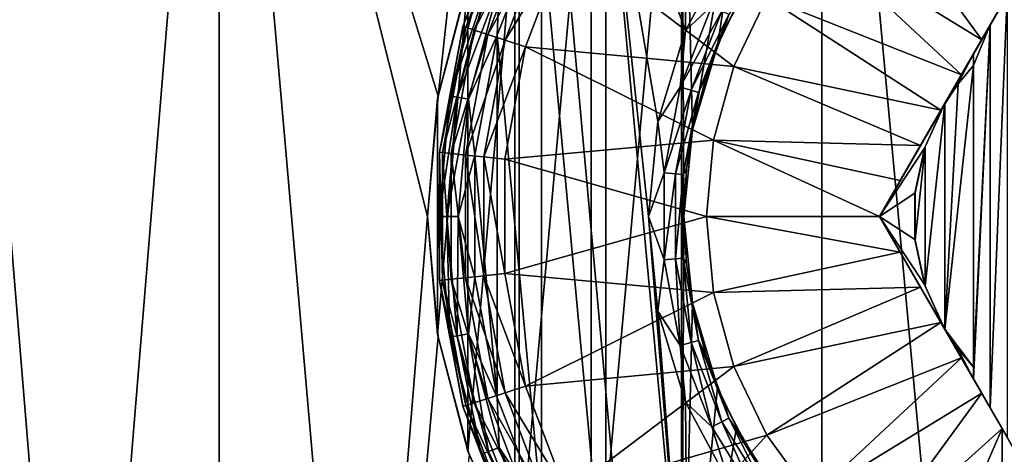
# Model space of a CAD drawing. Header units: metres. Extents: x -128 to 173, y -23 to 79.
# Tile 27 of 129: x -82.81 to -77.24, y 61.75 to 64.21. Entities that reach past the tile are written whole.
import ezdxf

# ---------------------------------------------------------------- set-up
doc = ezdxf.new("R2010")
doc.units = ezdxf.units.M
doc.layers.add('solid_ORA_153_SW0001', color=7, linetype='CONTINUOUS')

msp = doc.modelspace()

# ---------------------------------------------------------------- linework, layer by layer
at = {"layer": 'solid_ORA_153_SW0001'}
for points in [[(-81.679214, 67.800003, -11.923745), (-81.67923, 48.599998, -11.923741), (-83.254608, 48.599998, -11.107442)], [(-81.679214, 67.800003, -11.923745), (-83.254608, 48.599998, -11.107442), (-83.254601, 67.800003, -11.107444)], [(-83.254601, 67.800003, 11.107444), (-83.254608, 48.599998, 11.107442), (-81.67923, 48.599998, 11.923741)], [(-83.254601, 67.800003, 11.107444), (-81.67923, 48.599998, 11.923741), (-81.679214, 67.800003, 11.923745)], [(-81.679214, 67.800003, -11.923745), (-80.5, 63.099998, -12.369317), (-81.67923, 48.599998, -11.923741)], [(-81.679214, 67.800003, 11.923745), (-81.67923, 48.599998, 11.923741), (-80.007362, 48.599998, 12.517922)], [(-81.679214, 67.800003, 11.923745), (-80.007362, 48.599998, 12.517922), (-80.007347, 67.800003, 12.517927)], [(-81.679214, 67.800003, -11.923745), (-80.441498, 63.781628, -12.388083), (-80.5, 63.099998, -12.369317)], [(-80.007347, 67.800003, -12.517927), (-80.441498, 63.781628, -12.388083), (-81.679214, 67.800003, -11.923745)], [(-80.007347, 67.800003, -12.517927), (-80.265656, 64.44902, -12.442662), (-80.441498, 63.781628, -12.388083)], [(-80.007347, 67.800003, 12.517927), (-80.007362, 48.599998, 12.517922), (-78.270172, 48.599998, 12.878917)], [(-80.007347, 67.800003, 12.517927), (-78.270172, 48.599998, 12.878917), (-78.270149, 67.800003, 12.87892)], [(-78.270149, 67.800003, 12.87892), (-78.270172, 48.599998, 12.878917), (-76.5, 48.599998, 13)], [(-78.270149, 67.800003, 12.87892), (-76.5, 48.599998, 13), (-76.5, 67.800003, 13)], [(-79.002388, 63.590481, -9.209824), (-79.064568, 66.169685, -9.192701), (-78.476784, 66.5774, -9.336761)], [(-79.002388, 63.590481, -9.209824), (-78.476784, 66.5774, -9.336761), (-78.859741, 64.066498, -9.247399)], [(-78.859741, 64.066498, -9.247399), (-78.476784, 66.5774, -9.336761), (-78.753319, 64.293747, -9.273906)], [(-79.064568, 66.169685, -9.192701), (-79.064568, 60.030312, -9.192701), (-79.57486, 60.54163, -9.034823)], [(-79.064568, 66.169685, -9.192701), (-79.57486, 60.54163, -9.034823), (-79.57486, 65.658371, -9.034823)], [(-79.050003, 63.099998, -9.196754), (-79.064568, 60.030312, -9.192701), (-79.064568, 66.169685, -9.192701)], [(-79.050003, 63.099998, -9.196754), (-79.064568, 66.169685, -9.192701), (-79.002388, 63.590481, -9.209824)], [(-79.040596, 64.152557, -10.7), (-79.025726, 65.871857, -10.7), (-79.492165, 65.360405, -10.7)], [(-79.040596, 64.152557, -10.7), (-78.786377, 64.628059, -10.7), (-79.025726, 65.871857, -10.7)], [(-79.57486, 65.658371, -9.034823), (-79.57486, 60.54163, -9.034823), (-79.982162, 61.131618, -8.885792)], [(-79.57486, 65.658371, -9.034823), (-79.982162, 61.131618, -8.885792), (-79.982162, 65.068382, -8.885792)], [(-79.492165, 65.360405, -10.7), (-79.856651, 64.771942, -10.7), (-79.492172, 60.839603, -10.7)], [(-79.492165, 65.360405, -10.7), (-79.492172, 60.839603, -10.7), (-79.025734, 60.328152, -10.7)], [(-79.25, 63.099998, -10.7), (-79.492165, 65.360405, -10.7), (-79.025734, 60.328152, -10.7)], [(-79.197144, 63.636593, -10.7), (-79.040596, 64.152557, -10.7), (-79.492165, 65.360405, -10.7)], [(-79.25, 63.099998, -10.7), (-79.197144, 63.636593, -10.7), (-79.492165, 65.360405, -10.7)], [(-79.982162, 65.068382, -8.885792), (-79.982162, 61.131618, -8.885792), (-80.272293, 61.769665, -8.76656)], [(-79.982162, 65.068382, -8.885792), (-80.272293, 61.769665, -8.76656), (-80.272293, 64.430336, -8.76656)], [(-77.365913, 64.100197, -12.937353), (-78.327171, 64.690567, -12.788819), (-78.014648, 64.990585, -12.788819)], [(-77.25, 64.300964, -12.928216), (-77.365913, 64.100197, -12.937353), (-78.014648, 64.990585, -12.788819)], [(-80.039543, 64.853317, -12.051724), (-80.300552, 64.176231, -12.051724), (-80.29921, 64.180969, -10.9)], [(-80.024696, 64.844719, -12.181459), (-80.300552, 64.176231, -12.051724), (-80.039543, 64.853317, -12.051724)], [(-80.284264, 64.170921, -12.181459), (-80.300552, 64.176231, -12.051724), (-80.024696, 64.844719, -12.181459)], [(-80.039543, 64.853317, -12.051724), (-80.29921, 64.180969, -10.9), (-80.035896, 64.860664, -10.9)], [(-80.197533, 64.445793, -10.823608), (-80.035896, 64.860664, -10.9), (-80.29921, 64.180969, -10.9)], [(-80.284264, 64.170921, -12.181459), (-80.024696, 64.844719, -12.181459), (-79.981094, 64.819496, -12.302423)], [(-80.284264, 64.170921, -12.181459), (-79.981094, 64.819496, -12.302423), (-80.236427, 64.15535, -12.302423)], [(-80.236427, 64.15535, -12.302423), (-79.981094, 64.819496, -12.302423), (-79.91172, 64.779373, -12.406178)], [(-80.236427, 64.15535, -12.302423), (-79.91172, 64.779373, -12.406178), (-80.160332, 64.130585, -12.406178)], [(-80.160332, 64.130585, -12.406178), (-79.91172, 64.779373, -12.406178), (-79.82135, 64.727104, -12.485606)], [(-80.160332, 64.130585, -12.406178), (-79.82135, 64.727104, -12.485606), (-80.061203, 64.09832, -12.485606)], [(-79.856651, 64.771942, -10.7), (-80.106766, 64.126511, -10.7), (-79.856659, 61.428066, -10.7)], [(-80.095772, 64.408752, -10.715224), (-80.106766, 64.126511, -10.7), (-79.856651, 64.771942, -10.7)], [(-80.061203, 64.09832, -12.485606), (-79.82135, 64.727104, -12.485606), (-79.716599, 64.666512, -12.535121)], [(-79.856651, 64.771942, -10.7), (-79.856659, 61.428066, -10.7), (-79.492172, 60.839603, -10.7)], [(-77.480789, 63.901226, -12.9426), (-78.581261, 64.339684, -12.788819), (-78.327171, 64.690567, -12.788819)], [(-77.365913, 64.100197, -12.937353), (-77.480789, 63.901226, -12.9426), (-78.327171, 64.690567, -12.788819)], [(-80.061203, 64.09832, -12.485606), (-79.716599, 64.666512, -12.535121), (-79.94632, 64.060928, -12.535121)], [(-78.768791, 63.94915, -12.788819), (-79.94632, 64.060928, -12.535121), (-79.716599, 64.666512, -12.535121)], [(-78.581261, 64.339684, -12.788819), (-78.768791, 63.94915, -12.788819), (-79.716599, 64.666512, -12.535121)], [(-78.893188, 64.291664, -10.684776), (-78.786377, 64.628059, -10.7), (-79.040596, 64.152557, -10.7)], [(-80.272293, 64.430336, -8.76656), (-80.441498, 63.781628, -12.388083), (-80.265656, 64.44902, -12.442662)], [(-80.197533, 64.445793, -10.823608), (-80.29921, 64.180969, -10.9), (-80.375053, 63.783276, -10.823608)], [(-80.197533, 64.445793, -10.823608), (-80.375053, 63.783276, -10.823608), (-80.156792, 64.430962, -10.758635)], [(-80.272293, 64.430336, -8.76656), (-80.272293, 61.769665, -8.76656), (-80.443657, 62.430992, -8.69082)], [(-80.272293, 64.430336, -8.76656), (-80.443657, 62.430992, -8.69082), (-80.443657, 63.769009, -8.69082)], [(-80.272293, 64.430336, -8.76656), (-80.443657, 63.769009, -8.69082), (-80.441498, 63.781628, -12.388083)], [(-80.375053, 63.783276, -10.823608), (-80.332359, 63.775749, -10.758635), (-80.156792, 64.430962, -10.758635)], [(-80.156792, 64.430962, -10.758635), (-80.332359, 63.775749, -10.758635), (-80.095772, 64.408752, -10.715224)], [(-80.332359, 63.775749, -10.758635), (-80.268402, 63.764473, -10.715224), (-80.095772, 64.408752, -10.715224)], [(-80.095772, 64.408752, -10.715224), (-80.268402, 63.764473, -10.715224), (-80.106766, 64.126511, -10.7)], [(-78.753319, 64.293747, -9.273906), (-78.708366, 64.375, -10.5), (-78.829544, 64.137177, -10.5)], [(-78.796242, 64.243393, -10.576391), (-78.829544, 64.137177, -10.5), (-78.708366, 64.375, -10.5)], [(-77.596344, 63.70108, -12.944057), (-78.768791, 63.94915, -12.788819), (-78.581261, 64.339684, -12.788819)], [(-77.480789, 63.901226, -12.9426), (-77.596344, 63.70108, -12.944057), (-78.581261, 64.339684, -12.788819)], [(-77.25, 64.300964, -11.5), (-77.221687, 64.349998, -9.516404), (-77.943375, 63.099998, -12.925397)], [(-77.317223, 64.184532, -9.508677), (-77.943375, 63.099998, -12.925397), (-77.221687, 64.349998, -9.516404)], [(-77.317223, 62.015465, -9.508677), (-77.317223, 64.184532, -9.508677), (-77.221687, 64.349998, -9.516404)], [(-77.317223, 62.015465, -9.508677), (-77.221687, 64.349998, -9.516404), (-77.221687, 61.849998, -9.516404)], [(-78.893188, 64.291664, -10.684776), (-79.040596, 64.152557, -10.7), (-79.071404, 63.831627, -10.684776)], [(-78.893188, 64.291664, -10.684776), (-79.071404, 63.831627, -10.684776), (-78.835052, 64.262718, -10.641366)], [(-78.859741, 64.066498, -9.247399), (-78.753319, 64.293747, -9.273906), (-78.829544, 64.137177, -10.5)], [(-77.25, 64.300964, -12.928216), (-77.943375, 63.099998, -12.925397), (-77.826584, 63.302292, -12.93554)], [(-77.25, 64.300964, -11.5), (-77.943375, 63.099998, -12.925397), (-77.25, 64.300964, -12.928216)], [(-77.25, 64.300964, -12.928216), (-77.826584, 63.302292, -12.93554), (-77.365913, 64.100197, -12.937353)], [(-79.071404, 63.831627, -10.684776), (-79.008942, 63.813858, -10.641366), (-78.835052, 64.262718, -10.641366)], [(-78.835052, 64.262718, -10.641366), (-79.008942, 63.813858, -10.641366), (-78.796242, 64.243393, -10.576391)], [(-79.008942, 63.813858, -10.641366), (-78.967239, 63.801991, -10.576391), (-78.796242, 64.243393, -10.576391)], [(-78.796242, 64.243393, -10.576391), (-78.967239, 63.801991, -10.576391), (-78.829544, 64.137177, -10.5)], [(-80.300552, 64.176231, -12.051724), (-80.433304, 63.462826, -12.051724), (-80.433151, 63.464458, -10.9)], [(-80.284264, 64.170921, -12.181459), (-80.433304, 63.462826, -12.051724), (-80.300552, 64.176231, -12.051724)], [(-80.416267, 63.461029, -12.181459), (-80.433304, 63.462826, -12.051724), (-80.284264, 64.170921, -12.181459)], [(-80.300552, 64.176231, -12.051724), (-80.433151, 63.464458, -10.9), (-80.29921, 64.180969, -10.9)], [(-80.375053, 63.783276, -10.823608), (-80.29921, 64.180969, -10.9), (-80.433151, 63.464458, -10.9)], [(-80.416267, 63.461029, -12.181459), (-80.284264, 64.170921, -12.181459), (-80.236427, 64.15535, -12.302423)], [(-77.317223, 64.184532, -9.508677), (-77.412567, 64.019386, -9.5), (-77.943375, 63.099998, -12.925397)], [(-77.317223, 64.184532, -9.508677), (-77.412567, 62.245762, -9.5), (-77.412567, 63.954239, -9.5)], [(-77.317223, 64.184532, -9.508677), (-77.412567, 63.954239, -9.5), (-77.412567, 64.019386, -9.5)], [(-77.412567, 62.180611, -9.5), (-77.412567, 62.245762, -9.5), (-77.317223, 64.184532, -9.508677)], [(-77.412567, 62.180611, -9.5), (-77.317223, 64.184532, -9.508677), (-77.317223, 62.015465, -9.508677)], [(-80.416267, 63.461029, -12.181459), (-80.236427, 64.15535, -12.302423), (-80.366272, 63.455769, -12.302423)], [(-80.366272, 63.455769, -12.302423), (-80.236427, 64.15535, -12.302423), (-80.160332, 64.130585, -12.406178)], [(-80.366272, 63.455769, -12.302423), (-80.160332, 64.130585, -12.406178), (-80.286751, 63.447395, -12.406178)], [(-80.286751, 63.447395, -12.406178), (-80.160332, 64.130585, -12.406178), (-80.061203, 64.09832, -12.485606)], [(-80.268402, 63.764473, -10.715224), (-80.233994, 63.446106, -10.7), (-80.106766, 64.126511, -10.7)], [(-80.106766, 64.126511, -10.7), (-80.233994, 63.446106, -10.7), (-80.106766, 62.073498, -10.7)], [(-80.106766, 64.126511, -10.7), (-80.106766, 62.073498, -10.7), (-79.856659, 61.428066, -10.7)], [(-79.071404, 63.831627, -10.684776), (-79.040596, 64.152557, -10.7), (-79.197144, 63.636593, -10.7)], [(-78.967239, 63.801991, -10.576391), (-78.925194, 63.887993, -10.5), (-78.829544, 64.137177, -10.5)], [(-78.859741, 64.066498, -9.247399), (-78.829544, 64.137177, -10.5), (-78.925194, 63.887993, -10.5)], [(-80.286751, 63.447395, -12.406178), (-80.061203, 64.09832, -12.485606), (-80.183151, 63.436489, -12.485606)], [(-80.183151, 63.436489, -12.485606), (-80.061203, 64.09832, -12.485606), (-79.94632, 64.060928, -12.535121)], [(-80.183151, 63.436489, -12.485606), (-79.94632, 64.060928, -12.535121), (-80.063087, 63.423847, -12.535121)], [(-78.883759, 63.53146, -12.788819), (-80.063087, 63.423847, -12.535121), (-79.94632, 64.060928, -12.535121)], [(-78.768791, 63.94915, -12.788819), (-78.883759, 63.53146, -12.788819), (-79.94632, 64.060928, -12.535121)], [(-79.002388, 63.590481, -9.209824), (-78.859741, 64.066498, -9.247399), (-78.994278, 63.630173, -10.5)], [(-78.859741, 64.066498, -9.247399), (-78.925194, 63.887993, -10.5), (-78.994278, 63.630173, -10.5)], [(-77.365913, 64.100197, -12.937353), (-77.826584, 63.302292, -12.93554), (-77.711746, 63.50119, -12.941689)], [(-77.365913, 64.100197, -12.937353), (-77.711746, 63.50119, -12.941689), (-77.480789, 63.901226, -12.9426)], [(-77.412567, 64.019386, -9.5), (-77.582535, 63.724998, -9.5), (-77.943375, 63.099998, -12.925397)], [(-77.412567, 64.019386, -9.5), (-77.504097, 63.844505, -9.5), (-77.582535, 63.724998, -9.5)], [(-77.412567, 64.019386, -9.5), (-77.412567, 63.954239, -9.5), (-77.504097, 63.844505, -9.5)], [(-77.711746, 63.50119, -12.941689), (-78.883759, 63.53146, -12.788819), (-78.768791, 63.94915, -12.788819)], [(-77.596344, 63.70108, -12.944057), (-77.711746, 63.50119, -12.941689), (-78.768791, 63.94915, -12.788819)], [(-77.574135, 62.460674, -9.483091), (-77.412567, 63.954239, -9.5), (-77.412567, 62.245762, -9.5)], [(-77.499519, 63.850639, -9.491245), (-77.412567, 63.954239, -9.5), (-77.574135, 62.460674, -9.483091)], [(-77.499519, 63.850639, -9.491245), (-77.504097, 63.844505, -9.5), (-77.412567, 63.954239, -9.5)], [(-77.480789, 63.901226, -12.9426), (-77.711746, 63.50119, -12.941689), (-77.596344, 63.70108, -12.944057)], [(-78.967239, 63.801991, -10.576391), (-78.994278, 63.630173, -10.5), (-78.925194, 63.887993, -10.5)], [(-77.574509, 63.738701, -9.483048), (-77.582535, 63.724998, -9.5), (-77.504097, 63.844505, -9.5)], [(-77.499519, 63.850639, -9.491245), (-77.574509, 63.738701, -9.483048), (-77.504097, 63.844505, -9.5)], [(-77.499519, 63.850639, -9.491245), (-77.574135, 62.460674, -9.483091), (-77.574509, 63.738701, -9.483048)], [(-80.441498, 63.781628, -12.388083), (-80.5, 63.099998, -8.665031), (-80.5, 63.099998, -12.369317)], [(-80.443657, 63.769009, -8.69082), (-80.5, 63.099998, -8.665031), (-80.441498, 63.781628, -12.388083)], [(-80.375053, 63.783276, -10.823608), (-80.433151, 63.464458, -10.9), (-80.434837, 63.099998, -10.823608)], [(-80.375053, 63.783276, -10.823608), (-80.434837, 63.099998, -10.823608), (-80.332359, 63.775749, -10.758635)], [(-79.071404, 63.831627, -10.684776), (-79.197144, 63.636593, -10.7), (-79.162056, 63.346676, -10.684776)], [(-79.071404, 63.831627, -10.684776), (-79.162056, 63.346676, -10.684776), (-79.008942, 63.813858, -10.641366)], [(-79.162056, 63.346676, -10.684776), (-79.097397, 63.340683, -10.641366), (-79.008942, 63.813858, -10.641366)], [(-79.008942, 63.813858, -10.641366), (-79.097397, 63.340683, -10.641366), (-78.967239, 63.801991, -10.576391)], [(-79.097397, 63.340683, -10.641366), (-79.054222, 63.336685, -10.576391), (-78.967239, 63.801991, -10.576391)], [(-78.967239, 63.801991, -10.576391), (-79.054222, 63.336685, -10.576391), (-78.994278, 63.630173, -10.5)], [(-80.443657, 63.769009, -8.69082), (-80.443657, 62.430992, -8.69082), (-80.5, 63.099998, -8.665031)], [(-80.434837, 63.099998, -10.823608), (-80.391479, 63.099998, -10.758635), (-80.332359, 63.775749, -10.758635)], [(-80.332359, 63.775749, -10.758635), (-80.391479, 63.099998, -10.758635), (-80.268402, 63.764473, -10.715224)], [(-80.391479, 63.099998, -10.758635), (-80.326538, 63.099998, -10.715224), (-80.268402, 63.764473, -10.715224)], [(-80.268402, 63.764473, -10.715224), (-80.326538, 63.099998, -10.715224), (-80.233994, 63.446106, -10.7)], [(-77.943375, 63.099998, -9.5), (-77.943375, 63.099998, -12.925397), (-77.582535, 63.724998, -9.5)], [(-77.943375, 63.099998, -9.5), (-77.582535, 63.724998, -9.5), (-77.68882, 63.486282, -9.5)], [(-77.686043, 63.494728, -9.469746), (-77.68882, 63.486282, -9.5), (-77.582535, 63.724998, -9.5)], [(-77.574509, 63.738701, -9.483048), (-77.686043, 63.494728, -9.469746), (-77.582535, 63.724998, -9.5)], [(-77.574509, 63.738701, -9.483048), (-77.685814, 62.70459, -9.469774), (-77.686043, 63.494728, -9.469746)], [(-77.574509, 63.738701, -9.483048), (-77.574135, 62.460674, -9.483091), (-77.685814, 62.70459, -9.469774)], [(-79.162056, 63.346676, -10.684776), (-79.197144, 63.636593, -10.7), (-79.25, 63.099998, -10.7)], [(-79.054222, 63.336685, -10.576391), (-79.036034, 63.366547, -10.5), (-78.994278, 63.630173, -10.5)], [(-79.002388, 63.590481, -9.209824), (-78.994278, 63.630173, -10.5), (-79.036034, 63.366547, -10.5)], [(-79.002388, 63.590481, -9.209824), (-79.036034, 63.366547, -10.5), (-79.050003, 63.099998, -10.5)], [(-79.050003, 63.099998, -9.196754), (-79.002388, 63.590481, -9.209824), (-79.050003, 63.099998, -10.5)], [(-78.883759, 63.53146, -12.788819), (-78.922493, 63.099972, -12.788819), (-80.063087, 63.423847, -12.535121)], [(-77.943375, 63.099998, -12.925397), (-78.922493, 63.099972, -12.788819), (-78.883759, 63.53146, -12.788819)], [(-77.826584, 63.302292, -12.93554), (-77.943375, 63.099998, -12.925397), (-78.883759, 63.53146, -12.788819)], [(-77.711746, 63.50119, -12.941689), (-77.826584, 63.302292, -12.93554), (-78.883759, 63.53146, -12.788819)], [(-80.434837, 63.099998, -10.823608), (-80.433151, 63.464458, -10.9), (-80.433151, 62.735538, -10.9)], [(-80.433304, 62.737175, -12.051724), (-80.433151, 62.735538, -10.9), (-80.433151, 63.464458, -10.9)], [(-80.433304, 63.462826, -12.051724), (-80.433304, 62.737175, -12.051724), (-80.433151, 63.464458, -10.9)], [(-80.416267, 62.738968, -12.181459), (-80.433304, 62.737175, -12.051724), (-80.433304, 63.462826, -12.051724)], [(-80.416267, 62.738968, -12.181459), (-80.433304, 63.462826, -12.051724), (-80.416267, 63.461029, -12.181459)], [(-80.416267, 63.461029, -12.181459), (-80.366272, 63.455769, -12.302423), (-80.366272, 62.744232, -12.302423)], [(-80.416267, 62.738968, -12.181459), (-80.416267, 63.461029, -12.181459), (-80.366272, 62.744232, -12.302423)], [(-80.366272, 63.455769, -12.302423), (-80.286751, 63.447395, -12.406178), (-80.286751, 62.752605, -12.406178)], [(-80.366272, 62.744232, -12.302423), (-80.366272, 63.455769, -12.302423), (-80.286751, 62.752605, -12.406178)], [(-80.326538, 63.099998, -10.715224), (-80.233994, 62.753906, -10.7), (-80.233994, 63.446106, -10.7)], [(-80.286751, 63.447395, -12.406178), (-80.183151, 63.436489, -12.485606), (-80.183151, 62.763512, -12.485606)], [(-80.286751, 62.752605, -12.406178), (-80.286751, 63.447395, -12.406178), (-80.183151, 62.763512, -12.485606)], [(-80.233994, 63.446106, -10.7), (-80.233994, 62.753906, -10.7), (-80.106766, 62.073498, -10.7)], [(-77.943375, 63.099998, -9.5), (-77.68882, 63.486282, -9.5), (-77.743149, 63.230659, -9.5)], [(-77.742874, 63.233273, -9.462455), (-77.743149, 63.230659, -9.5), (-77.68882, 63.486282, -9.5)], [(-77.686043, 63.494728, -9.469746), (-77.742874, 63.233273, -9.462455), (-77.68882, 63.486282, -9.5)], [(-77.686043, 63.494728, -9.469746), (-77.742798, 62.966022, -9.462464), (-77.742874, 63.233273, -9.462455)], [(-77.686043, 63.494728, -9.469746), (-77.685814, 62.70459, -9.469774), (-77.742798, 62.966022, -9.462464)], [(-80.183151, 63.436489, -12.485606), (-80.063087, 63.423847, -12.535121), (-80.063087, 62.776154, -12.535121)], [(-80.183151, 62.763512, -12.485606), (-80.183151, 63.436489, -12.485606), (-80.063087, 62.776154, -12.535121)], [(-78.922493, 63.099972, -12.788819), (-80.063087, 62.776154, -12.535121), (-80.063087, 63.423847, -12.535121)], [(-79.162056, 63.346676, -10.684776), (-79.25, 63.099998, -10.7), (-79.162056, 62.853325, -10.684776)], [(-79.162056, 63.346676, -10.684776), (-79.162056, 62.853325, -10.684776), (-79.097397, 63.340683, -10.641366)], [(-79.162056, 62.853325, -10.684776), (-79.097397, 62.859314, -10.641366), (-79.097397, 63.340683, -10.641366)], [(-79.097397, 63.340683, -10.641366), (-79.097397, 62.859314, -10.641366), (-79.054222, 63.336685, -10.576391)], [(-79.097397, 62.859314, -10.641366), (-79.054222, 62.863316, -10.576391), (-79.054222, 63.336685, -10.576391)], [(-79.054222, 63.336685, -10.576391), (-79.050003, 63.099998, -10.5), (-79.036034, 63.366547, -10.5)], [(-79.054222, 63.336685, -10.576391), (-79.054222, 62.863316, -10.576391), (-79.050003, 63.099998, -10.5)], [(-77.943375, 63.099998, -9.5), (-77.743149, 63.230659, -9.5), (-77.743149, 62.969337, -9.5)], [(-77.742874, 63.233273, -9.462455), (-77.742798, 62.966022, -9.462464), (-77.743149, 63.230659, -9.5)], [(-77.742798, 62.966022, -9.462464), (-77.743149, 62.969337, -9.5), (-77.743149, 63.230659, -9.5)], [(-80.441498, 62.418373, -12.388083), (-81.67923, 48.599998, -11.923741), (-80.5, 63.099998, -12.369317)], [(-80.443657, 62.430992, -8.69082), (-80.5, 63.099998, -12.369317), (-80.5, 63.099998, -8.665031)], [(-80.443657, 62.430992, -8.69082), (-80.441498, 62.418373, -12.388083), (-80.5, 63.099998, -12.369317)], [(-80.434837, 63.099998, -10.823608), (-80.433151, 62.735538, -10.9), (-80.375053, 62.416721, -10.823608)], [(-80.434837, 63.099998, -10.823608), (-80.375053, 62.416721, -10.823608), (-80.391479, 63.099998, -10.758635)], [(-80.391479, 63.099998, -10.758635), (-80.332359, 62.424252, -10.758635), (-80.326538, 63.099998, -10.715224)], [(-80.375053, 62.416721, -10.823608), (-80.332359, 62.424252, -10.758635), (-80.391479, 63.099998, -10.758635)], [(-80.332359, 62.424252, -10.758635), (-80.268402, 62.435528, -10.715224), (-80.326538, 63.099998, -10.715224)], [(-80.326538, 63.099998, -10.715224), (-80.268402, 62.435528, -10.715224), (-80.233994, 62.753906, -10.7)], [(-78.922493, 63.099972, -12.788819), (-78.883751, 62.668484, -12.788819), (-80.063087, 62.776154, -12.535121)], [(-79.197136, 62.5634, -10.7), (-79.25, 63.099998, -10.7), (-79.025734, 60.328152, -10.7)], [(-79.162056, 62.853325, -10.684776), (-79.25, 63.099998, -10.7), (-79.197136, 62.5634, -10.7)], [(-79.002388, 62.609543, -9.209823), (-79.064568, 60.030312, -9.192701), (-79.050003, 63.099998, -9.196754)], [(-79.054222, 62.863316, -10.576391), (-79.036034, 62.833454, -10.5), (-79.050003, 63.099998, -10.5)], [(-79.050003, 63.099998, -9.196754), (-79.050003, 63.099998, -10.5), (-79.036034, 62.833454, -10.5)], [(-79.002388, 62.609543, -9.209823), (-79.050003, 63.099998, -9.196754), (-79.036034, 62.833454, -10.5)], [(-77.943375, 63.099998, -12.925397), (-77.826584, 62.897709, -12.93554), (-78.922493, 63.099972, -12.788819)], [(-77.826584, 62.897709, -12.93554), (-78.883751, 62.668484, -12.788819), (-78.922493, 63.099972, -12.788819)], [(-77.943375, 63.099998, -12.925397), (-77.25, 61.899036, -12.928216), (-77.826584, 62.897709, -12.93554)], [(-77.25, 61.899036, -11.5), (-77.25, 61.899036, -12.928216), (-77.943375, 63.099998, -12.925397)], [(-77.25, 61.899036, -11.5), (-77.943375, 63.099998, -12.925397), (-77.943375, 63.099998, -9.5)], [(-77.943375, 63.099998, -9.5), (-77.743149, 62.969337, -9.5), (-77.68882, 62.713718, -9.5)], [(-77.943375, 63.099998, -9.5), (-77.68882, 62.713718, -9.5), (-77.582535, 62.474998, -9.5)], [(-77.317223, 62.015465, -9.508677), (-77.943375, 63.099998, -9.5), (-77.582535, 62.474998, -9.5)], [(-77.221687, 61.849998, -11.5), (-77.943375, 63.099998, -9.5), (-77.221687, 61.849998, -9.516404)], [(-77.317223, 62.015465, -9.508677), (-77.221687, 61.849998, -9.516404), (-77.943375, 63.099998, -9.5)], [(-77.25, 61.899036, -11.5), (-77.943375, 63.099998, -9.5), (-77.221687, 61.849998, -11.5)], [(-77.742798, 62.966022, -9.462464), (-77.68882, 62.713718, -9.5), (-77.743149, 62.969337, -9.5)], [(-77.742798, 62.966022, -9.462464), (-77.685814, 62.70459, -9.469774), (-77.68882, 62.713718, -9.5)], [(-77.826584, 62.897709, -12.93554), (-77.711746, 62.698811, -12.941689), (-78.883751, 62.668484, -12.788819)], [(-77.826584, 62.897709, -12.93554), (-77.25, 61.899036, -12.928216), (-77.365913, 62.099804, -12.937353)], [(-77.826584, 62.897709, -12.93554), (-77.365913, 62.099804, -12.937353), (-77.711746, 62.698811, -12.941689)], [(-79.162056, 62.853325, -10.684776), (-79.197136, 62.5634, -10.7), (-79.071404, 62.368374, -10.684776)], [(-79.162056, 62.853325, -10.684776), (-79.071404, 62.368374, -10.684776), (-79.097397, 62.859314, -10.641366)], [(-79.097397, 62.859314, -10.641366), (-79.008942, 62.386143, -10.641366), (-79.054222, 62.863316, -10.576391)], [(-79.071404, 62.368374, -10.684776), (-79.008942, 62.386143, -10.641366), (-79.097397, 62.859314, -10.641366)], [(-79.054222, 62.863316, -10.576391), (-78.967239, 62.39801, -10.576391), (-79.036034, 62.833454, -10.5)], [(-79.008942, 62.386143, -10.641366), (-78.967239, 62.39801, -10.576391), (-79.054222, 62.863316, -10.576391)], [(-79.002388, 62.609543, -9.209823), (-79.036034, 62.833454, -10.5), (-78.994278, 62.569828, -10.5)], [(-78.967239, 62.39801, -10.576391), (-78.994278, 62.569828, -10.5), (-79.036034, 62.833454, -10.5)], [(-80.183151, 62.763512, -12.485606), (-80.063087, 62.776154, -12.535121), (-79.94632, 62.139072, -12.535121)], [(-78.883751, 62.668484, -12.788819), (-79.94632, 62.139072, -12.535121), (-80.063087, 62.776154, -12.535121)], [(-80.284264, 62.029076, -12.181459), (-80.433304, 62.737175, -12.051724), (-80.416267, 62.738968, -12.181459)], [(-80.433304, 62.737175, -12.051724), (-80.300552, 62.023769, -12.051724), (-80.433151, 62.735538, -10.9)], [(-80.284264, 62.029076, -12.181459), (-80.300552, 62.023769, -12.051724), (-80.433304, 62.737175, -12.051724)], [(-80.300552, 62.023769, -12.051724), (-80.29921, 62.019032, -10.9), (-80.433151, 62.735538, -10.9)], [(-80.375053, 62.416721, -10.823608), (-80.433151, 62.735538, -10.9), (-80.29921, 62.019032, -10.9)], [(-80.416267, 62.738968, -12.181459), (-80.366272, 62.744232, -12.302423), (-80.236427, 62.044647, -12.302423)], [(-80.284264, 62.029076, -12.181459), (-80.416267, 62.738968, -12.181459), (-80.236427, 62.044647, -12.302423)], [(-80.366272, 62.744232, -12.302423), (-80.286751, 62.752605, -12.406178), (-80.160332, 62.069412, -12.406178)], [(-80.236427, 62.044647, -12.302423), (-80.366272, 62.744232, -12.302423), (-80.160332, 62.069412, -12.406178)], [(-80.286751, 62.752605, -12.406178), (-80.183151, 62.763512, -12.485606), (-80.061203, 62.101677, -12.485606)], [(-80.160332, 62.069412, -12.406178), (-80.286751, 62.752605, -12.406178), (-80.061203, 62.101677, -12.485606)], [(-80.268402, 62.435528, -10.715224), (-80.106766, 62.073498, -10.7), (-80.233994, 62.753906, -10.7)], [(-80.061203, 62.101677, -12.485606), (-80.183151, 62.763512, -12.485606), (-79.94632, 62.139072, -12.535121)], [(-78.883751, 62.668484, -12.788819), (-78.768768, 62.250793, -12.788819), (-79.94632, 62.139072, -12.535121)], [(-77.711746, 62.698811, -12.941689), (-78.768768, 62.250793, -12.788819), (-78.883751, 62.668484, -12.788819)], [(-77.711746, 62.698811, -12.941689), (-77.596344, 62.49892, -12.944057), (-78.768768, 62.250793, -12.788819)], [(-77.711746, 62.698811, -12.941689), (-77.365913, 62.099804, -12.937353), (-77.480789, 62.298771, -12.9426)], [(-77.711746, 62.698811, -12.941689), (-77.480789, 62.298771, -12.9426), (-77.596344, 62.49892, -12.944057)], [(-77.685814, 62.70459, -9.469774), (-77.582535, 62.474998, -9.5), (-77.68882, 62.713718, -9.5)], [(-77.685814, 62.70459, -9.469774), (-77.574135, 62.460674, -9.483091), (-77.582535, 62.474998, -9.5)], [(-78.859749, 62.133522, -9.247397), (-79.064568, 60.030312, -9.192701), (-79.002388, 62.609543, -9.209823)], [(-79.002388, 62.609543, -9.209823), (-78.994278, 62.569828, -10.5), (-78.925194, 62.312008, -10.5)], [(-78.859749, 62.133522, -9.247397), (-79.002388, 62.609543, -9.209823), (-78.925194, 62.312008, -10.5)], [(-79.040596, 62.047436, -10.7), (-79.197136, 62.5634, -10.7), (-79.025734, 60.328152, -10.7)], [(-79.071404, 62.368374, -10.684776), (-79.197136, 62.5634, -10.7), (-79.040596, 62.047436, -10.7)], [(-78.967239, 62.39801, -10.576391), (-78.925194, 62.312008, -10.5), (-78.994278, 62.569828, -10.5)], [(-77.596344, 62.49892, -12.944057), (-78.58123, 61.860268, -12.788819), (-78.768768, 62.250793, -12.788819)], [(-77.596344, 62.49892, -12.944057), (-77.480789, 62.298771, -12.9426), (-78.58123, 61.860268, -12.788819)], [(-77.574135, 62.460674, -9.483091), (-77.504097, 62.355492, -9.5), (-77.582535, 62.474998, -9.5)], [(-77.412567, 62.180611, -9.5), (-77.582535, 62.474998, -9.5), (-77.504097, 62.355492, -9.5)], [(-77.412567, 62.180611, -9.5), (-77.317223, 62.015465, -9.508677), (-77.582535, 62.474998, -9.5)], [(-77.574135, 62.460674, -9.483091), (-77.412567, 62.245762, -9.5), (-77.504097, 62.355492, -9.5)], [(-80.265656, 61.750988, -12.442662), (-81.67923, 48.599998, -11.923741), (-80.441498, 62.418373, -12.388083)], [(-80.443657, 62.430992, -8.69082), (-80.272293, 61.769665, -8.76656), (-80.441498, 62.418373, -12.388083)], [(-80.272293, 61.769665, -8.76656), (-80.265656, 61.750988, -12.442662), (-80.441498, 62.418373, -12.388083)], [(-80.375053, 62.416721, -10.823608), (-80.197533, 61.754208, -10.823608), (-80.332359, 62.424252, -10.758635)], [(-80.375053, 62.416721, -10.823608), (-80.29921, 62.019032, -10.9), (-80.197533, 61.754208, -10.823608)], [(-80.332359, 62.424252, -10.758635), (-80.156792, 61.769035, -10.758635), (-80.268402, 62.435528, -10.715224)], [(-80.197533, 61.754208, -10.823608), (-80.156792, 61.769035, -10.758635), (-80.332359, 62.424252, -10.758635)], [(-80.268402, 62.435528, -10.715224), (-80.095772, 61.791248, -10.715224), (-80.106766, 62.073498, -10.7)], [(-80.156792, 61.769035, -10.758635), (-80.095772, 61.791248, -10.715224), (-80.268402, 62.435528, -10.715224)], [(-79.071404, 62.368374, -10.684776), (-78.893188, 61.908337, -10.684776), (-79.008942, 62.386143, -10.641366)], [(-79.008942, 62.386143, -10.641366), (-78.835052, 61.937283, -10.641366), (-78.967239, 62.39801, -10.576391)], [(-78.893188, 61.908337, -10.684776), (-78.835052, 61.937283, -10.641366), (-79.008942, 62.386143, -10.641366)], [(-78.967239, 62.39801, -10.576391), (-78.796242, 61.956608, -10.576391), (-78.925194, 62.312008, -10.5)], [(-78.835052, 61.937283, -10.641366), (-78.796242, 61.956608, -10.576391), (-78.967239, 62.39801, -10.576391)], [(-79.071404, 62.368374, -10.684776), (-79.040596, 62.047436, -10.7), (-78.893188, 61.908337, -10.684776)], [(-77.412567, 62.180611, -9.5), (-77.504097, 62.355492, -9.5), (-77.412567, 62.245762, -9.5)], [(-78.859749, 62.133522, -9.247397), (-78.925194, 62.312008, -10.5), (-78.829544, 62.062824, -10.5)], [(-78.796242, 61.956608, -10.576391), (-78.829544, 62.062824, -10.5), (-78.925194, 62.312008, -10.5)], [(-77.480789, 62.298771, -12.9426), (-78.327133, 61.509388, -12.788819), (-78.58123, 61.860268, -12.788819)], [(-77.480789, 62.298771, -12.9426), (-77.365913, 62.099804, -12.937353), (-78.327133, 61.509388, -12.788819)], [(-78.768768, 62.250793, -12.788819), (-79.716599, 61.533485, -12.535121), (-79.94632, 62.139072, -12.535121)], [(-78.768768, 62.250793, -12.788819), (-78.58123, 61.860268, -12.788819), (-79.716599, 61.533485, -12.535121)], [(-80.061203, 62.101677, -12.485606), (-79.94632, 62.139072, -12.535121), (-79.716599, 61.533485, -12.535121)], [(-78.753334, 61.906273, -9.273903), (-79.064568, 60.030312, -9.192701), (-78.859749, 62.133522, -9.247397)], [(-78.753334, 61.906273, -9.273903), (-78.859749, 62.133522, -9.247397), (-78.829544, 62.062824, -10.5)], [(-80.236427, 62.044647, -12.302423), (-80.160332, 62.069412, -12.406178), (-79.91172, 61.420628, -12.406178)], [(-80.160332, 62.069412, -12.406178), (-80.061203, 62.101677, -12.485606), (-79.82135, 61.472897, -12.485606)], [(-79.91172, 61.420628, -12.406178), (-80.160332, 62.069412, -12.406178), (-79.82135, 61.472897, -12.485606)], [(-80.095772, 61.791248, -10.715224), (-79.856659, 61.428066, -10.7), (-80.106766, 62.073498, -10.7)], [(-79.82135, 61.472897, -12.485606), (-80.061203, 62.101677, -12.485606), (-79.716599, 61.533485, -12.535121)], [(-78.753334, 61.906273, -9.273903), (-78.829544, 62.062824, -10.5), (-78.708366, 61.825001, -10.5)], [(-78.796242, 61.956608, -10.576391), (-78.708366, 61.825001, -10.5), (-78.829544, 62.062824, -10.5)], [(-77.365913, 62.099804, -12.937353), (-78.014603, 61.209377, -12.788819), (-78.327133, 61.509388, -12.788819)], [(-77.365913, 62.099804, -12.937353), (-77.25, 61.899036, -12.928216), (-78.014603, 61.209377, -12.788819)], [(-80.024696, 61.355282, -12.181459), (-80.300552, 62.023769, -12.051724), (-80.284264, 62.029076, -12.181459)], [(-80.300552, 62.023769, -12.051724), (-80.039543, 61.346684, -12.051724), (-80.29921, 62.019032, -10.9)], [(-80.024696, 61.355282, -12.181459), (-80.039543, 61.346684, -12.051724), (-80.300552, 62.023769, -12.051724)], [(-80.039543, 61.346684, -12.051724), (-80.035896, 61.339336, -10.9), (-80.29921, 62.019032, -10.9)], [(-80.197533, 61.754208, -10.823608), (-80.29921, 62.019032, -10.9), (-80.035896, 61.339336, -10.9)], [(-80.284264, 62.029076, -12.181459), (-80.236427, 62.044647, -12.302423), (-79.981094, 61.380505, -12.302423)], [(-80.024696, 61.355282, -12.181459), (-80.284264, 62.029076, -12.181459), (-79.981094, 61.380505, -12.302423)], [(-79.981094, 61.380505, -12.302423), (-80.236427, 62.044647, -12.302423), (-79.91172, 61.420628, -12.406178)], [(-78.786377, 61.571934, -10.7), (-79.040596, 62.047436, -10.7), (-79.025734, 60.328152, -10.7)], [(-78.893188, 61.908337, -10.684776), (-79.040596, 62.047436, -10.7), (-78.786377, 61.571934, -10.7)], [(-78.835052, 61.937283, -10.641366), (-78.58165, 61.528015, -10.641366), (-78.796242, 61.956608, -10.576391)], [(-78.796242, 61.956608, -10.576391), (-78.547043, 61.554142, -10.576391), (-78.708366, 61.825001, -10.5)], [(-78.58165, 61.528015, -10.641366), (-78.547043, 61.554142, -10.576391), (-78.796242, 61.956608, -10.576391)], [(-78.624306, 61.689388, -9.304306), (-79.064568, 60.030312, -9.192701), (-78.753334, 61.906273, -9.273903)], [(-78.893188, 61.908337, -10.684776), (-78.633469, 61.48888, -10.684776), (-78.835052, 61.937283, -10.641366)], [(-78.893188, 61.908337, -10.684776), (-78.786377, 61.571934, -10.7), (-78.633469, 61.48888, -10.684776)], [(-78.633469, 61.48888, -10.684776), (-78.58165, 61.528015, -10.641366), (-78.835052, 61.937283, -10.641366)], [(-78.624306, 61.689388, -9.304306), (-78.753334, 61.906273, -9.273903), (-78.708366, 61.825001, -10.5)], [(-77.25, 61.899036, -12.928216), (-77.653625, 60.969833, -12.788819), (-78.014603, 61.209377, -12.788819)], [(-77.25, 61.448597, -12.882016), (-77.653625, 60.969833, -12.788819), (-77.25, 61.899036, -12.928216)], [(-77.25, 59.221855, -11.5), (-77.25, 61.448597, -12.882016), (-77.25, 61.899036, -12.928216)], [(-77.25, 61.899036, -11.5), (-77.25, 59.221855, -11.5), (-77.25, 61.899036, -12.928216)], [(-77.25, 61.899036, -11.5), (-75.75, 59.221855, -11.5), (-77.25, 59.221855, -11.5)], [(-77.25, 61.899036, -11.5), (-77.221687, 61.849998, -11.5), (-75.75, 59.221855, -11.5)], [(-78.58123, 61.860268, -12.788819), (-79.38147, 60.979237, -12.535121), (-79.716599, 61.533485, -12.535121)], [(-78.58123, 61.860268, -12.788819), (-78.327133, 61.509388, -12.788819), (-79.38147, 60.979237, -12.535121)], [(-80.156792, 61.769035, -10.758635), (-79.870117, 61.154263, -10.758635), (-80.095772, 61.791248, -10.715224)], [(-80.095772, 61.791248, -10.715224), (-79.813881, 61.186733, -10.715224), (-79.856659, 61.428066, -10.7)], [(-79.870117, 61.154263, -10.758635), (-79.813881, 61.186733, -10.715224), (-80.095772, 61.791248, -10.715224)], [(-78.624306, 61.689388, -9.304306), (-78.708366, 61.825001, -10.5), (-78.562996, 61.601151, -10.5)], [(-78.547043, 61.554142, -10.576391), (-78.562996, 61.601151, -10.5), (-78.708366, 61.825001, -10.5)], [(-80.272293, 61.769665, -8.76656), (-79.982162, 61.131618, -8.885792), (-80.265656, 61.750988, -12.442662)], [(-80.197533, 61.754208, -10.823608), (-79.907669, 61.132584, -10.823608), (-80.156792, 61.769035, -10.758635)], [(-80.197533, 61.754208, -10.823608), (-80.035896, 61.339336, -10.9), (-79.907669, 61.132584, -10.823608)], [(-79.907669, 61.132584, -10.823608), (-79.870117, 61.154263, -10.758635), (-80.156792, 61.769035, -10.758635)]]:
    msp.add_3dface(points, dxfattribs=at)

doc.saveas('drawing.dxf')
